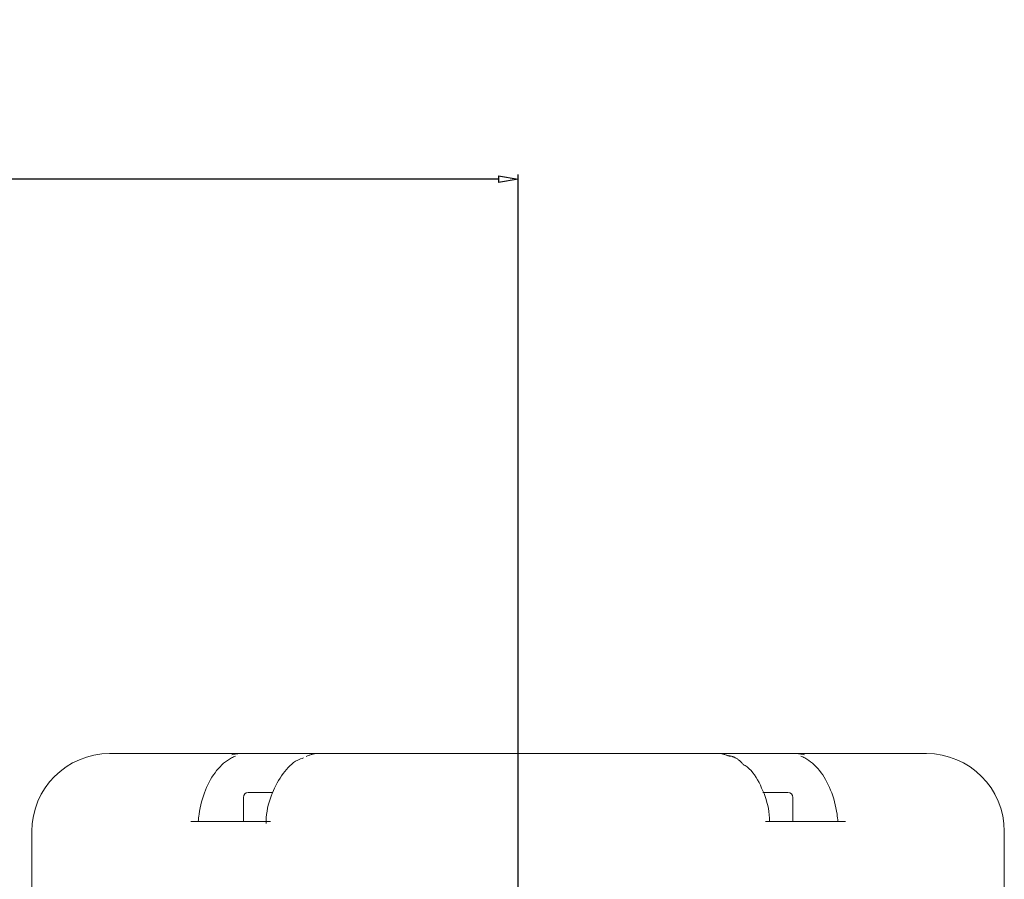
# Model space of a CAD drawing. Header units: millimetres. Extents: x 25069 to 61396, y 8621 to 21558.
# Tile 40 of 256: x 27382 to 27483, y 15575 to 15664. Entities that reach past the tile are written whole.
import ezdxf

# ---------------------------------------------------------------- set-up
doc = ezdxf.new("R2010")
doc.units = ezdxf.units.MM
doc.layers.add('9', color=7, linetype='Continuous')
doc.layers.add('dim', color=84, linetype='Continuous', lineweight=9)
doc.dimstyles.get("Standard").update_dxf_attribs({"dimtxt": 15, "dimasz": 5, "dimexe": 8, "dimexo": 5, "dimgap": 3, "dimtad": 0, "dimzin": 0, "dimdsep": 46, "dimtxsty": 'Standard', "dimblk": 'CLOSEDBLANK', "dimcen": 2, "dimclrd": 4, "dimclre": 3, "dimadec": 0, "dimazin": 0, "dimtfac": 1, "dimtofl": 0, "dimtmove": 0, "dimatfit": 3, "dimldrblk": 'CLOSEDBLANK', "dimfxl": 0, "dimtolj": 1, "dimtzin": 0, "dimarcsym": 0})

# ---------------------------------------------------------------- blocks, each defined once
blk = doc.blocks.new('_ClosedBlank')
at = {"color": 0, "linetype": 'ByBlock', "lineweight": -2}
for p, q in [((-1, 0.167), (0, 0)), ((-1, 0.167), (-1, -0.167)), ((0, 0), (-1, -0.167))]:
    blk.add_line(p, q, dxfattribs=at)
blk = doc.blocks.new('*D3')
at = {"layer": 'Defpoints', "color": 0, "lineweight": 18}
for p in [(27433.32, 15647.41), (27433.32, 15529.83), (26598.32, 15521.83)]:
    blk.add_point(p, dxfattribs=at)
at = {"layer": 'dim', "color": 3, "lineweight": -2}
for p, q in [((26598.32, 15522.33), (26598.32, 15647.9)), ((27433.32, 15530.33), (27433.32, 15647.9))]:
    blk.add_line(p, q, dxfattribs=at)
at = {"layer": 'dim', "color": 4, "lineweight": -2}
for p, q in [((26600.32, 15647.41), (26952.49, 15647.41)), ((27431.32, 15647.41), (27079.15, 15647.41))]:
    blk.add_line(p, q, dxfattribs=at)
at = {"layer": 'dim', "color": 4, "lineweight": -2, "xscale": 2, "yscale": 2, "zscale": 2, "rotation": 180}
blk.add_blockref('_ClosedBlank', (26598.32, 15647.41), dxfattribs=at)
at = {"layer": 'dim', "color": 4, "lineweight": -2, "xscale": 2, "yscale": 2, "zscale": 2}
blk.add_blockref('_ClosedBlank', (27433.32, 15647.41), dxfattribs=at)
at = {"layer": 'dim', "color": 0, "lineweight": 18, "insert": (27015.82, 15647.41), "char_height": 25, "attachment_point": 5}
blk.add_mtext('\\A1;835.00', dxfattribs=at)

msp = doc.modelspace()

# ---------------------------------------------------------------- linework, layer by layer
at = {"layer": '9', "color": 7, "linetype": 'Continuous', "lineweight": 18}
for p, q in [((27391.322, 15588.331), (27404.912, 15588.331)), ((27404.912, 15588.331), (27412.584, 15588.331)), ((27412.584, 15588.331), (27454.059, 15588.331)), ((27454.059, 15588.331), (27461.731, 15588.331)), ((27461.731, 15588.331), (27475.322, 15588.331)), ((27405.072, 15583.831), (27405.072, 15581.331)), ((27405.572, 15584.331), (27408.097, 15584.331)), ((27458.484, 15584.331), (27461.072, 15584.331)), ((27461.572, 15581.331), (27461.572, 15583.831)), ((27399.659, 15581.331), (27407.874, 15581.331)), ((27458.769, 15581.331), (27466.985, 15581.331)), ((27383.322, 15580.331), (27383.322, 15567.311)), ((27483.322, 15580.331), (27483.322, 15566.224))]:
    msp.add_line(p, q, dxfattribs=at)
for centre, radius, start, end in [((27391.322, 15580.331), 8, 90, 180), ((27475.322, 15580.331), 8, 0, 90), ((27405.572, 15583.831), 0.5, 90, 180), ((27461.072, 15583.831), 0.5, 0, 90)]:
    msp.add_arc(centre, radius, start, end, dxfattribs=at)
at = {"layer": '9', "color": 7, "linetype": 'Continuous', "lineweight": 13}
for points in [[(27404.26, 15588.08), (27404.118, 15588.023), (27403.977, 15587.957), (27403.286, 15587.58), (27402.782, 15587.146), (27401.87, 15586.011), (27401.487, 15585.343), (27400.868, 15583.803), (27400.649, 15582.974), (27400.484, 15581.836), (27400.456, 15581.584), (27400.435, 15581.331)], [(27462.383, 15588.08), (27462.525, 15588.023), (27462.666, 15587.957), (27463.357, 15587.58), (27463.861, 15587.146), (27464.773, 15586.011), (27465.156, 15585.343), (27465.775, 15583.803), (27465.994, 15582.974), (27466.159, 15581.836), (27466.187, 15581.584), (27466.208, 15581.331)]]:
    msp.add_open_spline(points, degree=3, knots=[0, 0, 0, 0, 0.0718536, 0.0718536, 0.3544636, 0.3544636, 0.6370736, 0.6370736, 0.9196836, 0.9196836, 1, 1, 1, 1], dxfattribs=at)
at = {"layer": '9', "color": 7, "linetype": 'Continuous', "lineweight": 18}
for points, knots in [([(27403.87, 15588.202), (27404.024, 15588.245), (27404.188, 15588.277), (27404.535, 15588.32), (27404.719, 15588.331), (27404.912, 15588.331)], [0, 0, 0, 0, 0.5, 0.5, 1, 1, 1, 1]), ([(27411.273, 15587.884), (27411.059, 15587.831), (27410.255, 15587.552), (27409.074, 15586.324), (27407.971, 15584.303), (27407.428, 15582.433), (27407.417, 15581.355), (27407.422, 15581.154)], [0, 0, 0, 0, 0.0938023, 0.3671148, 0.6483506, 0.9351113, 1, 1, 1, 1]), ([(27412.584, 15588.331), (27412.522, 15588.331), (27412.453, 15588.324), (27412.301, 15588.299), (27412.218, 15588.279), (27412.084, 15588.241), (27412.037, 15588.226), (27411.941, 15588.193), (27411.891, 15588.175), (27411.737, 15588.117), (27411.629, 15588.072), (27411.516, 15588.021)], [0, 0, 0, 0, 0.25, 0.25, 0.5, 0.5, 0.625, 0.625, 0.75, 0.75, 1, 1, 1, 1]), ([(27455.127, 15588.021), (27455.014, 15588.072), (27454.906, 15588.117), (27454.753, 15588.175), (27454.703, 15588.193), (27454.606, 15588.226), (27454.56, 15588.24), (27454.425, 15588.279), (27454.342, 15588.299), (27454.19, 15588.324), (27454.121, 15588.331), (27454.059, 15588.331)], [0, 0, 0, 0, 0.25, 0.25, 0.375, 0.375, 0.5, 0.5, 0.75, 0.75, 1, 1, 1, 1]), ([(27461.731, 15588.331), (27461.924, 15588.331), (27462.108, 15588.32), (27462.455, 15588.277), (27462.619, 15588.245), (27462.773, 15588.202)], [0, 0, 0, 0, 0.5, 0.5, 1, 1, 1, 1]), ([(27459.182, 15581.326), (27459.174, 15581.797), (27459.061, 15583.132), (27458.288, 15585.126), (27457.35, 15586.681), (27456.619, 15587.135), (27456.478, 15587.211)], [0, 0, 0, 0, 0.1872973, 0.5490138, 0.9164377, 1, 1, 1, 1]), ([(27407.874, 15581.331), (27407.811, 15581.331), (27407.754, 15581.331), (27407.675, 15581.331), (27407.649, 15581.331), (27407.614, 15581.331), (27407.602, 15581.331), (27407.58, 15581.331), (27407.57, 15581.331), (27407.519, 15581.331), (27407.485, 15581.331), (27407.451, 15581.331), (27407.445, 15581.331), (27407.433, 15581.331), (27407.428, 15581.331), (27407.419, 15581.331), (27407.415, 15581.331), (27407.412, 15581.331)], [0, 0, 0, 0, 0.2692514, 0.2692514, 0.4038771, 0.4038771, 0.47119, 0.47119, 0.5385028, 0.5385028, 0.8077542, 0.8077542, 0.8750671, 0.8750671, 0.94238, 0.94238, 1, 1, 1, 1])]:
    msp.add_open_spline(points, degree=3, knots=knots, dxfattribs=at)
msp.add_open_spline([(27456.478, 15587.211), (27455.782, 15588.057), (27454.89, 15588.119)], degree=2, dxfattribs=at)

# ---------------------------------------------------------------- dimensions: what is measured, and where the dimension line sits
at = {"layer": 'dim', "lineweight": 18}
dim = msp.add_linear_dim(base=(27433.322, 15647.405), p1=(26598.322, 15521.831), p2=(27433.322, 15529.831), dimstyle='Standard', override={"dimtxt": 25, "dimasz": 2, "dimexe": 0.49975, "dimexo": 0.49975, "dimgap": 5}, dxfattribs=at)
dim.commit()
dim.dimension.update_dxf_attribs({"geometry": '*D3', "text_midpoint": (27015.822, 15647.405), "dimtype": 160})

doc.saveas('drawing.dxf')
